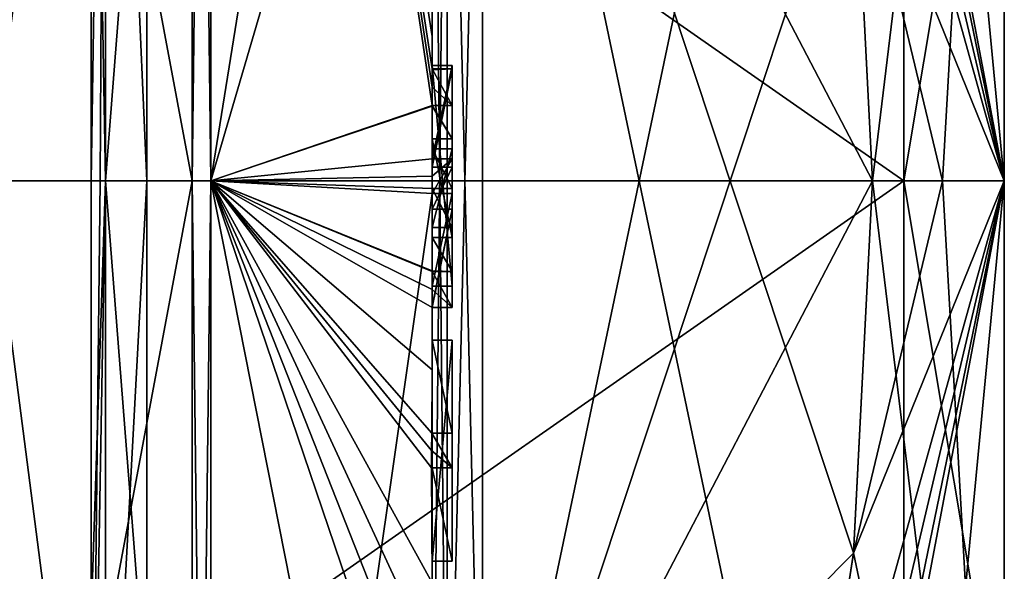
# Model space of a CAD drawing. Extents: x -23 to 700, y -1999 to -1.
# Tile 222 of 224: x 690.29 to 700.1, y -31.89 to -26.39. Entities that reach past the tile are written whole.
import ezdxf

# ---------------------------------------------------------------- set-up
doc = ezdxf.new("R2010")
doc.units = 0
doc.header["$LTSCALE"] = 5.485125
for name, color, linetype in [('1585', 7, 'CONTINUOUS'), ('1586', 7, 'CONTINUOUS'), ('1589', 7, 'CONTINUOUS'), ('1592', 7, 'CONTINUOUS'), ('1597', 7, 'CONTINUOUS'), ('1598', 7, 'CONTINUOUS'), ('1599', 7, 'CONTINUOUS'), ('1600', 7, 'CONTINUOUS'), ('1601', 7, 'CONTINUOUS'), ('1602', 7, 'CONTINUOUS'), ('1605', 7, 'CONTINUOUS'), ('1606', 7, 'CONTINUOUS'), ('1607', 7, 'CONTINUOUS'), ('1608', 7, 'CONTINUOUS'), ('1609', 7, 'CONTINUOUS'), ('1610', 7, 'CONTINUOUS'), ('1611', 7, 'CONTINUOUS'), ('1612', 7, 'CONTINUOUS'), ('1643', 7, 'CONTINUOUS'), ('1645', 7, 'CONTINUOUS'), ('1646', 7, 'CONTINUOUS'), ('1647', 7, 'CONTINUOUS'), ('1648', 7, 'CONTINUOUS'), ('1653', 7, 'CONTINUOUS'), ('1654', 7, 'CONTINUOUS'), ('1655', 7, 'CONTINUOUS'), ('1656', 7, 'CONTINUOUS'), ('1657', 7, 'CONTINUOUS'), ('1658', 7, 'CONTINUOUS'), ('1659', 7, 'CONTINUOUS'), ('1660', 7, 'CONTINUOUS'), ('1661', 7, 'CONTINUOUS'), ('1670', 7, 'CONTINUOUS'), ('1673', 7, 'CONTINUOUS'), ('1676', 7, 'CONTINUOUS'), ('1677', 7, 'CONTINUOUS'), ('1696', 7, 'CONTINUOUS'), ('1697', 7, 'CONTINUOUS'), ('1698', 7, 'CONTINUOUS'), ('1699', 7, 'CONTINUOUS'), ('1700', 7, 'CONTINUOUS'), ('1701', 7, 'CONTINUOUS'), ('1702', 7, 'CONTINUOUS'), ('1703', 7, 'CONTINUOUS'), ('1704', 7, 'CONTINUOUS'), ('1705', 7, 'CONTINUOUS'), ('1706', 7, 'CONTINUOUS'), ('1707', 7, 'CONTINUOUS'), ('1708', 7, 'CONTINUOUS'), ('1709', 7, 'CONTINUOUS'), ('1710', 7, 'CONTINUOUS'), ('1774', 7, 'CONTINUOUS')]:
    doc.layers.add(name, color=color, linetype=linetype)

msp = doc.modelspace()

# ---------------------------------------------------------------- linework, layer by layer
at = {"layer": '1585', "linetype": 'CONTINUOUS'}
for points in [[(700.1, -28.0007, 8.4499), (700.1, -22.016, 5.9659), (700.1, -17.1745, 6.2494), (700.1, -28.0007, 8.4499)], [(700.1, -28, 12.5), (700.1, -28.0007, 8.4499), (700.1, -17.1745, 6.2494), (700.1, -28, 12.5)], [(700.1, -22.015, -5.9649), (700.1, -27.9993, -8.4499), (700.1, -17.1745, -6.2494), (700.1, -22.015, -5.9649)], [(700.1, -17.1745, -6.2494), (700.1, -27.9993, -8.4499), (700.1, -28, -12.5), (700.1, -17.1745, -6.2494)], [(700.1, -27.9993, -8.4499), (700.1, -33.984, -5.9659), (700.1, -38.8255, -6.2494), (700.1, -27.9993, -8.4499)], [(700.1, -28, -12.5), (700.1, -27.9993, -8.4499), (700.1, -38.8255, -6.2494), (700.1, -28, -12.5)], [(700.1, -28.0007, 8.4499), (700.1, -28, 12.5), (700.1, -38.8255, 6.2494), (700.1, -28.0007, 8.4499)], [(700.1, -33.985, 5.9649), (700.1, -28.0007, 8.4499), (700.1, -38.8255, 6.2494), (700.1, -33.985, 5.9649)]]:
    msp.add_3dface(points, dxfattribs=at)
at = {"layer": '1586', "linetype": 'CONTINUOUS'}
for points in [[(694.9, -20.5597, 15.95), (694.9, -35.4403, 15.95), (698.0232, -20.5597, 15.95), (694.9, -20.5597, 15.95)], [(698.0232, -20.5597, 15.95), (694.9, -35.4403, 15.95), (698.5978, -24.2917, 15.95), (698.0232, -20.5597, 15.95)], [(698.5978, -24.2917, 15.95), (694.9, -35.4403, 15.95), (698.7857, -28, 15.95), (698.5978, -24.2917, 15.95)], [(698.7857, -28, 15.95), (694.9, -35.4403, 15.95), (698.5976, -31.7097, 15.95), (698.7857, -28, 15.95)], [(698.5976, -31.7097, 15.95), (694.9, -35.4403, 15.95), (698.0232, -35.4403, 15.95), (698.5976, -31.7097, 15.95)]]:
    msp.add_3dface(points, dxfattribs=at)
at = {"layer": '1589', "linetype": 'CONTINUOUS'}
for points in [[(694.9, -35.4403, -15.95), (694.9, -20.5597, -15.95), (698.0232, -35.4403, -15.95), (694.9, -35.4403, -15.95)], [(698.0232, -35.4403, -15.95), (694.9, -20.5597, -15.95), (698.5978, -31.7083, -15.95), (698.0232, -35.4403, -15.95)], [(698.5978, -31.7083, -15.95), (694.9, -20.5597, -15.95), (698.7857, -28, -15.95), (698.5978, -31.7083, -15.95)], [(698.7857, -28, -15.95), (694.9, -20.5597, -15.95), (698.5976, -24.2903, -15.95), (698.7857, -28, -15.95)]]:
    msp.add_3dface(points, dxfattribs=at)
at = {"layer": '1592', "linetype": 'CONTINUOUS'}
for points in [[(694.4, -35.5503, -16.45), (694.4, -21.7364, -16.5), (694.4, -20.4497, -16.45), (694.4, -35.5503, -16.45)], [(694.4, -26.85, 16.5), (694.4, -29.0506, 16.5), (694.4, -20.4497, 16.45), (694.4, -26.85, 16.5)], [(694.4, -20.4497, 16.45), (694.4, -29.0506, 16.5), (694.4, -35.5503, 16.45), (694.4, -20.4497, 16.45)], [(694.4, -26.85, 16.7828), (694.4, -26.85, 16.5), (694.4, -20.4497, 16.45), (694.4, -26.85, 16.7828)], [(694.4, -20.4802, 17.9917), (694.4, -26.85, 16.7828), (694.4, -20.4497, 16.45), (694.4, -20.4802, 17.9917)], [(694.4, -27.7791, 19.4994), (694.4, -26.85, 16.7828), (694.4, -20.4802, 17.9917), (694.4, -27.7791, 19.4994)], [(694.4, -22.1297, -16.5), (694.4, -21.7364, -16.5), (694.4, -35.5503, -16.45), (694.4, -22.1297, -16.5)], [(694.4, -23.5648, -16.5), (694.4, -22.1297, -16.5), (694.4, -35.5503, -16.45), (694.4, -23.5648, -16.5)], [(694.4, -23.9582, -16.5), (694.4, -23.5648, -16.5), (694.4, -35.5503, -16.45), (694.4, -23.9582, -16.5)], [(694.4, -25.8781, -16.5), (694.4, -23.9582, -16.5), (694.4, -35.5503, -16.45), (694.4, -25.8781, -16.5)], [(694.4, -26.2268, -16.5), (694.4, -25.8781, -16.5), (694.4, -35.5503, -16.45), (694.4, -26.2268, -16.5)], [(694.4, -26.2268, -19.4192), (694.4, -26.2268, -16.5), (694.4, -27.8639, -16.5), (694.4, -26.2268, -19.4192)], [(694.4, -27.8639, -16.5), (694.4, -26.2268, -16.5), (694.4, -35.5503, -16.45), (694.4, -27.8639, -16.5)], [(694.4, -26.5602, -19.4468), (694.4, -26.2268, -19.4192), (694.4, -27.8639, -16.5), (694.4, -26.5602, -19.4468)], [(694.4, -26.894, -19.4686), (694.4, -26.5602, -19.4468), (694.4, -27.8639, -16.5), (694.4, -26.894, -19.4686)], [(694.4, -27.7791, 16.7828), (694.4, -26.85, 16.7828), (694.4, -27.7791, 19.4994), (694.4, -27.7791, 16.7828)], [(694.4, -27.254, -19.4857), (694.4, -27.5811, -18.4497), (694.4, -28.0747, -19.4999), (694.4, -27.254, -19.4857)], [(694.4, -27.5811, -18.4497), (694.4, -28.5656, -18.4497), (694.4, -28.0747, -19.4999), (694.4, -27.5811, -18.4497)], [(694.4, -28.4656, -18.1456), (694.4, -27.6811, -18.1456), (694.4, -28.0744, -16.904), (694.4, -28.4656, -18.1456)], [(694.4, -28.2828, -16.5), (694.4, -27.8639, -16.5), (694.4, -35.5503, -16.45), (694.4, -28.2828, -16.5)], [(694.4, -28.5656, -18.4497), (694.4, -28.8949, -19.4795), (694.4, -28.0747, -19.4999), (694.4, -28.5656, -18.4497)], [(694.4, -28.1257, 19.4998), (694.4, -35.6608, 17.9321), (694.4, -28.1257, 16.7828), (694.4, -28.1257, 19.4998)], [(694.4, -28.1257, 16.7828), (694.4, -35.6608, 17.9321), (694.4, -29.0506, 16.7828), (694.4, -28.1257, 16.7828)], [(694.4, -29.2498, -19.4599), (694.4, -28.2828, -16.5), (694.4, -29.5882, -16.5), (694.4, -29.2498, -19.4599)], [(694.4, -29.5882, -16.5), (694.4, -28.2828, -16.5), (694.4, -35.5503, -16.45), (694.4, -29.5882, -16.5)], [(694.4, -29.0506, 16.7828), (694.4, -35.6608, 17.9321), (694.4, -29.0506, 16.5), (694.4, -29.0506, 16.7828)], [(694.4, -29.0506, 16.5), (694.4, -35.6608, 17.9321), (694.4, -35.5503, 16.45), (694.4, -29.0506, 16.5)], [(694.4, -29.8827, -19.4089), (694.4, -29.2498, -19.4599), (694.4, -29.5882, -16.7828), (694.4, -29.8827, -19.4089)], [(694.4, -29.5882, -16.7828), (694.4, -29.2498, -19.4599), (694.4, -29.5882, -16.5), (694.4, -29.5882, -16.7828)], [(694.4, -30.5131, -16.7828), (694.4, -29.8827, -19.4089), (694.4, -29.5882, -16.7828), (694.4, -30.5131, -16.7828)], [(694.4, -31.7888, -16.5), (694.4, -29.5882, -16.5), (694.4, -35.5503, -16.45), (694.4, -31.7888, -16.5)], [(694.4, -30.5131, -19.3374), (694.4, -29.8827, -19.4089), (694.4, -30.5131, -16.7828), (694.4, -30.5131, -19.3374)], [(694.4, -30.8597, -16.7828), (694.4, -31.7888, -16.7828), (694.4, -30.8597, -19.2892), (694.4, -30.8597, -16.7828)], [(694.4, -30.8597, -19.2892), (694.4, -31.7888, -16.7828), (694.4, -32.0042, -19.0844), (694.4, -30.8597, -19.2892)], [(694.4, -31.7888, -16.7828), (694.4, -31.7888, -16.5), (694.4, -32.6371, -16.5), (694.4, -31.7888, -16.7828)], [(694.4, -32.6371, -16.5), (694.4, -31.7888, -16.5), (694.4, -35.5503, -16.45), (694.4, -32.6371, -16.5)], [(694.4, -32.0042, -19.0844), (694.4, -31.7888, -16.7828), (694.4, -32.6371, -16.5), (694.4, -32.0042, -19.0844)]]:
    msp.add_3dface(points, dxfattribs=at)
at = {"layer": '1597', "linetype": 'CONTINUOUS'}
for points in [[(692.1949, -28, 21.9825), (694.4, -14.2777, 13.8546), (692.1949, -12.456, 15.544), (692.1949, -28, 21.9825)], [(694.4, -20.4802, 17.9917), (694.4, -14.2777, 13.8546), (692.1949, -28, 21.9825), (694.4, -20.4802, 17.9917)], [(694.4, -27.7791, 19.4994), (694.4, -20.4802, 17.9917), (692.1949, -28, 21.9825), (694.4, -27.7791, 19.4994)], [(694.4, -27.9524, 19.5), (694.4, -27.7791, 19.4994), (692.1949, -28, 21.9825), (694.4, -27.9524, 19.5)], [(694.4, -28.1257, 19.4998), (694.4, -27.9524, 19.5), (692.1949, -28, 21.9825), (694.4, -28.1257, 19.4998)], [(692.1949, -43.544, 15.544), (694.4, -28.1257, 19.4998), (692.1949, -28, 21.9825), (692.1949, -43.544, 15.544)], [(694.4, -35.6608, 17.9321), (694.4, -28.1257, 19.4998), (692.1949, -43.544, 15.544), (694.4, -35.6608, 17.9321)]]:
    msp.add_3dface(points, dxfattribs=at)
at = {"layer": '1598', "linetype": 'CONTINUOUS'}
for points in [[(692.1949, -12.456, -15.544), (694.4, -26.5602, -19.4468), (694.3998, -26.8838, -19.5), (692.1949, -12.456, -15.544)], [(694.4, -26.5602, -19.4468), (692.1949, -12.456, -15.544), (694.3987, -26.2268, -19.5), (694.4, -26.5602, -19.4468)], [(692.1949, -28, -21.9825), (692.1949, -12.456, -15.544), (694.4, -27.2495, -19.5), (692.1949, -28, -21.9825)], [(694.4, -27.2495, -19.5), (692.1949, -12.456, -15.544), (694.3999, -27.0666, -19.5), (694.4, -27.2495, -19.5)], [(694.3999, -27.0666, -19.5), (692.1949, -12.456, -15.544), (694.3998, -26.8838, -19.5), (694.3999, -27.0666, -19.5)], [(694.3997, -26.2268, -19.4596), (694.4, -26.5602, -19.4468), (694.3987, -26.2268, -19.5), (694.3997, -26.2268, -19.4596)], [(694.4, -26.2268, -19.4192), (694.4, -26.5602, -19.4468), (694.3997, -26.2268, -19.4596), (694.4, -26.2268, -19.4192)], [(694.3998, -26.8838, -19.5), (694.4, -26.5602, -19.4468), (694.3999, -26.8889, -19.4843), (694.3998, -26.8838, -19.5)], [(694.4, -26.5602, -19.4468), (694.4, -26.894, -19.4686), (694.3999, -26.8889, -19.4843), (694.4, -26.5602, -19.4468)], [(694.4, -27.254, -19.4857), (692.1949, -28, -21.9825), (694.4, -27.2495, -19.5), (694.4, -27.254, -19.4857)], [(694.4, -27.254, -19.4857), (694.4, -28.0747, -19.4999), (692.1949, -28, -21.9825), (694.4, -27.254, -19.4857)], [(694.4, -28.0747, -19.4999), (694.4, -28.8949, -19.4795), (692.1949, -28, -21.9825), (694.4, -28.0747, -19.4999)], [(692.1949, -28, -21.9825), (694.4, -28.8949, -19.4795), (694.4, -28.8982, -19.4897), (692.1949, -28, -21.9825)], [(692.1949, -28, -21.9825), (694.4, -29.8827, -19.4089), (694.3948, -30.5131, -19.5), (692.1949, -28, -21.9825)], [(694.4, -29.8827, -19.4089), (692.1949, -28, -21.9825), (694.3997, -29.2629, -19.5), (694.4, -29.8827, -19.4089)], [(692.1949, -28, -21.9825), (694.4, -32.0042, -19.0844), (694.3401, -32.6371, -19.5), (692.1949, -28, -21.9825)], [(694.4, -32.0042, -19.0844), (692.1949, -28, -21.9825), (694.3913, -30.8597, -19.5), (694.4, -32.0042, -19.0844)], [(692.1949, -28, -21.9825), (694.4, -39.1573, -15.9926), (692.1949, -43.544, -15.544), (692.1949, -28, -21.9825)], [(694.4, -39.1573, -15.9926), (692.1949, -28, -21.9825), (694.2315, -34, -19.5), (694.4, -39.1573, -15.9926)], [(694.2315, -34, -19.5), (692.1949, -28, -21.9825), (694.2952, -33.3336, -19.5), (694.2315, -34, -19.5)], [(694.2952, -33.3336, -19.5), (692.1949, -28, -21.9825), (694.3401, -32.6371, -19.5), (694.2952, -33.3336, -19.5)], [(694.3913, -30.8597, -19.5), (692.1949, -28, -21.9825), (694.3932, -30.6867, -19.5), (694.3913, -30.8597, -19.5)], [(694.3932, -30.6867, -19.5), (692.1949, -28, -21.9825), (694.3948, -30.5131, -19.5), (694.3932, -30.6867, -19.5)], [(694.3997, -29.2629, -19.5), (692.1949, -28, -21.9825), (694.3998, -29.0822, -19.5), (694.3997, -29.2629, -19.5)], [(694.3998, -29.0822, -19.5), (692.1949, -28, -21.9825), (694.3999, -28.9015, -19.5), (694.3998, -29.0822, -19.5)], [(694.3999, -28.9015, -19.5), (692.1949, -28, -21.9825), (694.4, -28.8982, -19.4897), (694.3999, -28.9015, -19.5)], [(694.3999, -29.2564, -19.48), (694.4, -29.8827, -19.4089), (694.3997, -29.2629, -19.5), (694.3999, -29.2564, -19.48)], [(694.4, -29.2498, -19.4599), (694.4, -29.8827, -19.4089), (694.3999, -29.2564, -19.48), (694.4, -29.2498, -19.4599)], [(694.3948, -30.5131, -19.5), (694.4, -29.8827, -19.4089), (694.3987, -30.5131, -19.4187), (694.3948, -30.5131, -19.5)], [(694.4, -29.8827, -19.4089), (694.4, -30.5131, -19.3374), (694.3987, -30.5131, -19.4187), (694.4, -29.8827, -19.4089)], [(694.4, -30.8597, -19.2892), (694.4, -32.0042, -19.0844), (694.3913, -30.8597, -19.5), (694.4, -30.8597, -19.2892)], [(694.3978, -30.8597, -19.3947), (694.4, -30.8597, -19.2892), (694.3913, -30.8597, -19.5), (694.3978, -30.8597, -19.3947)]]:
    msp.add_3dface(points, dxfattribs=at)
at = {"layer": '1599', "linetype": 'CONTINUOUS'}
for points in [[(692.0094, -28, -21.9698), (690, -17.2786, -18.5712), (692.0094, -12.465, -15.535), (692.0094, -28, -21.9698)], [(690, -28, -21.4438), (690, -17.2786, -18.5712), (692.0094, -28, -21.9698), (690, -28, -21.4438)], [(690, -38.7214, -18.5712), (690, -28, -21.4438), (692.0094, -43.535, -15.535), (690, -38.7214, -18.5712)], [(692.0094, -43.535, -15.535), (690, -28, -21.4438), (692.0094, -28, -21.9698), (692.0094, -43.535, -15.535)]]:
    msp.add_3dface(points, dxfattribs=at)
at = {"layer": '1600', "linetype": 'CONTINUOUS'}
for points in [[(690, -17.2786, 18.5712), (690, -28, 21.4438), (692.0094, -12.465, 15.535), (690, -17.2786, 18.5712)], [(692.0094, -12.465, 15.535), (690, -28, 21.4438), (692.0094, -28, 21.9698), (692.0094, -12.465, 15.535)], [(690, -28, 21.4438), (690, -38.7214, 18.5712), (692.0094, -28, 21.9698), (690, -28, 21.4438)], [(692.0094, -28, 21.9698), (690, -38.7214, 18.5712), (692.0094, -43.535, 15.535), (692.0094, -28, 21.9698)]]:
    msp.add_3dface(points, dxfattribs=at)
at = {"layer": '1601', "linetype": 'CONTINUOUS'}
for points in [[(691.5562, -22.7321, 5.2679), (691.5562, -28, 7.45), (691.1443, -18.6429, 5.4023), (691.5562, -22.7321, 5.2679)], [(691.5562, -28, 7.45), (691.1443, -28, 10.8047), (691.1443, -18.6429, 5.4023), (691.5562, -28, 7.45)], [(691.1443, -28, -10.8047), (691.5562, -22.7321, -5.2679), (691.1443, -18.6429, -5.4023), (691.1443, -28, -10.8047)], [(691.5562, -28, -7.45), (691.5562, -22.7321, -5.2679), (691.1443, -28, -10.8047), (691.5562, -28, -7.45)]]:
    msp.add_3dface(points, dxfattribs=at)
at = {"layer": '1602', "linetype": 'CONTINUOUS'}
for points in [[(691.5562, -28, 7.45), (691.5562, -33.2679, 5.2679), (691.1443, -28, 10.8047), (691.5562, -28, 7.45)], [(691.1443, -28, 10.8047), (691.5562, -33.2679, 5.2679), (691.1443, -35.64, 7.6401), (691.1443, -28, 10.8047)], [(691.5562, -33.2679, -5.2679), (691.5562, -28, -7.45), (691.1443, -35.64, -7.6401), (691.5562, -33.2679, -5.2679)], [(691.5562, -28, -7.45), (691.1443, -28, -10.8047), (691.1443, -35.64, -7.6401), (691.5562, -28, -7.45)]]:
    msp.add_3dface(points, dxfattribs=at)
at = {"layer": '1605', "linetype": 'CONTINUOUS'}
for points in [[(692.1949, -28, 21.9825), (692.1949, -12.456, 15.544), (692.0094, -28, 21.9698), (692.1949, -28, 21.9825)], [(692.1949, -12.456, 15.544), (692.0094, -12.465, 15.535), (692.0094, -28, 21.9698), (692.1949, -12.456, 15.544)], [(692.1949, -43.544, 15.544), (692.1949, -28, 21.9825), (692.0094, -43.535, 15.535), (692.1949, -43.544, 15.544)], [(692.1949, -28, 21.9825), (692.0094, -28, 21.9698), (692.0094, -43.535, 15.535), (692.1949, -28, 21.9825)]]:
    msp.add_3dface(points, dxfattribs=at)
at = {"layer": '1606', "linetype": 'CONTINUOUS'}
for points in [[(692.1949, -12.456, -15.544), (692.1949, -28, -21.9825), (692.0094, -12.465, -15.535), (692.1949, -12.456, -15.544)], [(692.1949, -28, -21.9825), (692.0094, -28, -21.9698), (692.0094, -12.465, -15.535), (692.1949, -28, -21.9825)], [(692.1949, -28, -21.9825), (692.1949, -43.544, -15.544), (692.0094, -28, -21.9698), (692.1949, -28, -21.9825)], [(692.1949, -43.544, -15.544), (692.0094, -43.535, -15.535), (692.0094, -28, -21.9698), (692.1949, -43.544, -15.544)]]:
    msp.add_3dface(points, dxfattribs=at)
at = {"layer": '1607', "linetype": 'CONTINUOUS'}
for points in [[(700.1, -28, 12.5), (698.5976, -31.7097, 15.95), (698.0232, -35.4403, 15.95), (700.1, -28, 12.5)], [(700.1, -28, 12.5), (698.0232, -35.4403, 15.95), (698.0232, -36.8, 15.242), (700.1, -28, 12.5)], [(700.1, -28, 12.5), (698.0232, -38.093, 14.4185), (698.7857, -41.8131, 7.975), (700.1, -28, 12.5)], [(698.0232, -38.093, 14.4185), (700.1, -28, 12.5), (698.0232, -36.8, 15.242), (698.0232, -38.093, 14.4185)], [(698.5976, -31.7097, 15.95), (700.1, -28, 12.5), (699.4827, -28, 14.2402), (698.5976, -31.7097, 15.95)], [(698.7857, -28, 15.95), (698.5976, -31.7097, 15.95), (699.4827, -28, 14.2402), (698.7857, -28, 15.95)], [(700.1, -38.8255, -6.2494), (698.5978, -31.7083, -15.95), (698.7857, -28, -15.95), (700.1, -38.8255, -6.2494)], [(700.1, -38.8255, 6.2494), (700.1, -28, 12.5), (698.7857, -41.8131, 7.975), (700.1, -38.8255, 6.2494)], [(700.1, -38.8255, -6.2494), (698.7857, -28, -15.95), (699.4827, -28, -14.2402), (700.1, -38.8255, -6.2494)], [(700.1, -28, -12.5), (700.1, -38.8255, -6.2494), (699.4827, -28, -14.2402), (700.1, -28, -12.5)], [(700.1, -38.8255, -6.2494), (698.0232, -35.4403, -15.95), (698.5978, -31.7083, -15.95), (700.1, -38.8255, -6.2494)]]:
    msp.add_3dface(points, dxfattribs=at)
at = {"layer": '1608', "linetype": 'CONTINUOUS'}
for points in [[(700.1, -28, -12.5), (698.0232, -17.907, -14.4185), (698.7857, -14.1869, -7.975), (700.1, -28, -12.5)], [(700.1, -17.1745, -6.2494), (700.1, -28, -12.5), (698.7857, -14.1869, -7.975), (700.1, -17.1745, -6.2494)], [(700.1, -17.1745, 6.2494), (698.5978, -24.2917, 15.95), (698.7857, -28, 15.95), (700.1, -17.1745, 6.2494)], [(700.1, -17.1745, 6.2494), (698.7857, -28, 15.95), (699.4827, -28, 14.2402), (700.1, -17.1745, 6.2494)], [(700.1, -28, 12.5), (700.1, -17.1745, 6.2494), (699.4827, -28, 14.2402), (700.1, -28, 12.5)], [(698.0232, -17.907, -14.4185), (700.1, -28, -12.5), (698.0232, -19.2, -15.242), (698.0232, -17.907, -14.4185)], [(700.1, -28, -12.5), (698.0232, -20.5597, -15.95), (698.0232, -19.2, -15.242), (700.1, -28, -12.5)], [(700.1, -28, -12.5), (698.5976, -24.2903, -15.95), (698.0232, -20.5597, -15.95), (700.1, -28, -12.5)], [(698.5976, -24.2903, -15.95), (700.1, -28, -12.5), (699.4827, -28, -14.2402), (698.5976, -24.2903, -15.95)], [(698.7857, -28, -15.95), (698.5976, -24.2903, -15.95), (699.4827, -28, -14.2402), (698.7857, -28, -15.95)]]:
    msp.add_3dface(points, dxfattribs=at)
at = {"layer": '1609', "linetype": 'CONTINUOUS'}
for points in [[(699.1, -22.7244, 5.2603), (699.1, -28.0008, 7.45), (691.5562, -22.7321, 5.2679), (699.1, -22.7244, 5.2603)], [(699.1, -28.0008, 7.45), (691.5562, -28, 7.45), (691.5562, -22.7321, 5.2679), (699.1, -28.0008, 7.45)], [(691.5562, -33.2679, 5.2679), (691.5562, -28, 7.45), (699.1, -28.0008, 7.45), (691.5562, -33.2679, 5.2679)], [(699.1, -33.2768, 5.2591), (691.5562, -33.2679, 5.2679), (699.1, -28.0008, 7.45), (699.1, -33.2768, 5.2591)]]:
    msp.add_3dface(points, dxfattribs=at)
at = {"layer": '1610', "linetype": 'CONTINUOUS'}
for points in [[(699.1, -27.9992, -7.45), (699.1, -22.7232, -5.2591), (691.5562, -22.7321, -5.2679), (699.1, -27.9992, -7.45)], [(691.5562, -28, -7.45), (699.1, -27.9992, -7.45), (691.5562, -22.7321, -5.2679), (691.5562, -28, -7.45)], [(699.1, -33.2756, -5.2603), (699.1, -27.9992, -7.45), (691.5562, -33.2679, -5.2679), (699.1, -33.2756, -5.2603)], [(691.5562, -33.2679, -5.2679), (699.1, -27.9992, -7.45), (691.5562, -28, -7.45), (691.5562, -33.2679, -5.2679)]]:
    msp.add_3dface(points, dxfattribs=at)
at = {"layer": '1611', "linetype": 'CONTINUOUS'}
for points in [[(700.1, -22.016, 5.9659), (700.1, -28.0007, 8.4499), (699.1, -22.7244, 5.2603), (700.1, -22.016, 5.9659)], [(700.1, -28.0007, 8.4499), (699.1, -28.0008, 7.45), (699.1, -22.7244, 5.2603), (700.1, -28.0007, 8.4499)], [(700.1, -28.0007, 8.4499), (700.1, -33.985, 5.9649), (699.1, -28.0008, 7.45), (700.1, -28.0007, 8.4499)], [(700.1, -33.985, 5.9649), (699.1, -33.2768, 5.2591), (699.1, -28.0008, 7.45), (700.1, -33.985, 5.9649)]]:
    msp.add_3dface(points, dxfattribs=at)
at = {"layer": '1612', "linetype": 'CONTINUOUS'}
for points in [[(700.1, -27.9993, -8.4499), (700.1, -22.015, -5.9649), (699.1, -27.9992, -7.45), (700.1, -27.9993, -8.4499)], [(700.1, -22.015, -5.9649), (699.1, -22.7232, -5.2591), (699.1, -27.9992, -7.45), (700.1, -22.015, -5.9649)], [(700.1, -27.9993, -8.4499), (699.1, -27.9992, -7.45), (699.1, -33.2756, -5.2603), (700.1, -27.9993, -8.4499)], [(700.1, -33.984, -5.9659), (700.1, -27.9993, -8.4499), (699.1, -33.2756, -5.2603), (700.1, -33.984, -5.9659)]]:
    msp.add_3dface(points, dxfattribs=at)
at = {"layer": '1643', "linetype": 'CONTINUOUS'}
for points in [[(694.6, -26.8838, -19.5), (694.6, -27.8639, -16.5), (694.6, -27.2495, -19.5), (694.6, -26.8838, -19.5)], [(694.6, -27.2495, -19.5), (694.6, -27.8639, -16.5), (694.6, -27.5811, -18.4497), (694.6, -27.2495, -19.5)], [(694.6, -27.5811, -18.4497), (694.6, -27.8639, -16.5), (694.6, -27.6811, -18.1456), (694.6, -27.5811, -18.4497)], [(694.6, -28.5656, -18.4497), (694.6, -27.5811, -18.4497), (694.6, -28.4656, -18.1456), (694.6, -28.5656, -18.4497)], [(694.6, -28.4656, -18.1456), (694.6, -27.5811, -18.4497), (694.6, -27.6811, -18.1456), (694.6, -28.4656, -18.1456)], [(694.6, -27.6811, -18.1456), (694.6, -27.8639, -16.5), (694.6, -28.0744, -16.904), (694.6, -27.6811, -18.1456)], [(694.6, -27.8639, -16.5), (694.6, -28.2828, -16.5), (694.6, -28.0744, -16.904), (694.6, -27.8639, -16.5)], [(694.6, -28.2828, -16.5), (694.6, -28.4656, -18.1456), (694.6, -28.0744, -16.904), (694.6, -28.2828, -16.5)], [(694.6, -28.2828, -16.5), (694.6, -29.2629, -19.5), (694.6, -28.4656, -18.1456), (694.6, -28.2828, -16.5)], [(694.6, -29.2629, -19.5), (694.6, -28.5656, -18.4497), (694.6, -28.4656, -18.1456), (694.6, -29.2629, -19.5)], [(694.6, -28.9015, -19.5), (694.6, -28.5656, -18.4497), (694.6, -29.2629, -19.5), (694.6, -28.9015, -19.5)], [(694.6, -29.5882, -16.7828), (694.6, -29.5882, -16.5), (694.6, -31.7888, -16.5), (694.6, -29.5882, -16.7828)], [(694.6, -30.5131, -16.7828), (694.6, -29.5882, -16.7828), (694.6, -31.7888, -16.5), (694.6, -30.5131, -16.7828)], [(694.6, -30.5131, -19.5), (694.6, -30.5131, -16.7828), (694.6, -30.8597, -16.7828), (694.6, -30.5131, -19.5)], [(694.6, -30.8597, -16.7828), (694.6, -30.5131, -16.7828), (694.6, -31.7888, -16.5), (694.6, -30.8597, -16.7828)], [(694.6, -30.8597, -19.5), (694.6, -30.5131, -19.5), (694.6, -30.8597, -16.7828), (694.6, -30.8597, -19.5)], [(694.6, -31.7888, -16.7828), (694.6, -30.8597, -16.7828), (694.6, -31.7888, -16.5), (694.6, -31.7888, -16.7828)]]:
    msp.add_3dface(points, dxfattribs=at)
at = {"layer": '1645', "linetype": 'CONTINUOUS'}
for points in [[(694.4, -29.5882, -16.7828), (694.4, -29.5882, -16.5), (694.6, -29.5882, -16.7828), (694.4, -29.5882, -16.7828)], [(694.4, -29.5882, -16.5), (694.6, -29.5882, -16.5), (694.6, -29.5882, -16.7828), (694.4, -29.5882, -16.5)]]:
    msp.add_3dface(points, dxfattribs=at)
at = {"layer": '1646', "linetype": 'CONTINUOUS'}
for points in [[(694.4, -27.8639, -16.5), (694.4, -28.2828, -16.5), (694.6, -27.8639, -16.5), (694.4, -27.8639, -16.5)], [(694.6, -27.8639, -16.5), (694.4, -28.2828, -16.5), (694.6, -28.2828, -16.5), (694.6, -27.8639, -16.5)]]:
    msp.add_3dface(points, dxfattribs=at)
at = {"layer": '1647', "linetype": 'CONTINUOUS'}
for points in [[(694.3998, -26.8838, -19.5), (694.3999, -26.8889, -19.4843), (694.6, -26.8838, -19.5), (694.3998, -26.8838, -19.5)], [(694.3999, -26.8889, -19.4843), (694.4, -26.894, -19.4686), (694.6, -26.8838, -19.5), (694.3999, -26.8889, -19.4843)], [(694.4, -26.894, -19.4686), (694.4, -27.8639, -16.5), (694.6, -26.8838, -19.5), (694.4, -26.894, -19.4686)], [(694.4, -27.8639, -16.5), (694.6, -27.8639, -16.5), (694.6, -26.8838, -19.5), (694.4, -27.8639, -16.5)]]:
    msp.add_3dface(points, dxfattribs=at)
at = {"layer": '1648', "linetype": 'CONTINUOUS'}
for points in [[(694.4, -27.6811, -18.1456), (694.4, -28.4656, -18.1456), (694.6, -27.6811, -18.1456), (694.4, -27.6811, -18.1456)], [(694.4, -28.4656, -18.1456), (694.6, -28.4656, -18.1456), (694.6, -27.6811, -18.1456), (694.4, -28.4656, -18.1456)]]:
    msp.add_3dface(points, dxfattribs=at)
at = {"layer": '1653', "linetype": 'CONTINUOUS'}
for points in [[(694.6, -27.7791, 16.7828), (694.6, -29.0506, 16.5), (694.6, -26.85, 16.7828), (694.6, -27.7791, 16.7828)], [(694.6, -26.85, 16.7828), (694.6, -29.0506, 16.5), (694.6, -26.85, 16.5), (694.6, -26.85, 16.7828)], [(694.6, -28.1257, 16.7828), (694.6, -29.0506, 16.5), (694.6, -27.7791, 16.7828), (694.6, -28.1257, 16.7828)], [(694.6, -28.1257, 19.5), (694.6, -28.1257, 16.7828), (694.6, -27.7791, 19.5), (694.6, -28.1257, 19.5)], [(694.6, -27.7791, 19.5), (694.6, -28.1257, 16.7828), (694.6, -27.7791, 16.7828), (694.6, -27.7791, 19.5)], [(694.6, -29.0506, 16.7828), (694.6, -29.0506, 16.5), (694.6, -28.1257, 16.7828), (694.6, -29.0506, 16.7828)]]:
    msp.add_3dface(points, dxfattribs=at)
at = {"layer": '1654', "linetype": 'CONTINUOUS'}
for points in [[(694.4, -28.1257, 16.7828), (694.4, -29.0506, 16.7828), (694.6, -28.1257, 16.7828), (694.4, -28.1257, 16.7828)], [(694.4, -29.0506, 16.7828), (694.6, -29.0506, 16.7828), (694.6, -28.1257, 16.7828), (694.4, -29.0506, 16.7828)]]:
    msp.add_3dface(points, dxfattribs=at)
at = {"layer": '1655', "linetype": 'CONTINUOUS'}
for points in [[(694.4, -28.1257, 19.4998), (694.4, -28.1257, 16.7828), (694.6, -28.1257, 19.5), (694.4, -28.1257, 19.4998)], [(694.4, -28.1257, 16.7828), (694.6, -28.1257, 16.7828), (694.6, -28.1257, 19.5), (694.4, -28.1257, 16.7828)]]:
    msp.add_3dface(points, dxfattribs=at)
at = {"layer": '1656', "linetype": 'CONTINUOUS'}
for points in [[(694.4, -27.9524, 19.5), (694.4, -28.1257, 19.4998), (694.6, -27.7791, 19.5), (694.4, -27.9524, 19.5)], [(694.4, -28.1257, 19.4998), (694.6, -28.1257, 19.5), (694.6, -27.7791, 19.5), (694.4, -28.1257, 19.4998)], [(694.4, -27.7791, 19.4994), (694.4, -27.9524, 19.5), (694.6, -27.7791, 19.5), (694.4, -27.7791, 19.4994)]]:
    msp.add_3dface(points, dxfattribs=at)
at = {"layer": '1657', "linetype": 'CONTINUOUS'}
for points in [[(694.4, -27.7791, 16.7828), (694.4, -27.7791, 19.4994), (694.6, -27.7791, 16.7828), (694.4, -27.7791, 16.7828)], [(694.4, -27.7791, 19.4994), (694.6, -27.7791, 19.5), (694.6, -27.7791, 16.7828), (694.4, -27.7791, 19.4994)]]:
    msp.add_3dface(points, dxfattribs=at)
at = {"layer": '1658', "linetype": 'CONTINUOUS'}
for points in [[(694.4, -26.85, 16.7828), (694.4, -27.7791, 16.7828), (694.6, -26.85, 16.7828), (694.4, -26.85, 16.7828)], [(694.4, -27.7791, 16.7828), (694.6, -27.7791, 16.7828), (694.6, -26.85, 16.7828), (694.4, -27.7791, 16.7828)]]:
    msp.add_3dface(points, dxfattribs=at)
at = {"layer": '1659', "linetype": 'CONTINUOUS'}
for points in [[(694.4, -26.85, 16.5), (694.4, -26.85, 16.7828), (694.6, -26.85, 16.5), (694.4, -26.85, 16.5)], [(694.4, -26.85, 16.7828), (694.6, -26.85, 16.7828), (694.6, -26.85, 16.5), (694.4, -26.85, 16.7828)]]:
    msp.add_3dface(points, dxfattribs=at)
at = {"layer": '1660', "linetype": 'CONTINUOUS'}
for points in [[(694.4, -29.0506, 16.5), (694.4, -26.85, 16.5), (694.6, -29.0506, 16.5), (694.4, -29.0506, 16.5)], [(694.6, -29.0506, 16.5), (694.4, -26.85, 16.5), (694.6, -26.85, 16.5), (694.6, -29.0506, 16.5)]]:
    msp.add_3dface(points, dxfattribs=at)
at = {"layer": '1661', "linetype": 'CONTINUOUS'}
for points in [[(694.4, -29.0506, 16.7828), (694.4, -29.0506, 16.5), (694.6, -29.0506, 16.7828), (694.4, -29.0506, 16.7828)], [(694.4, -29.0506, 16.5), (694.6, -29.0506, 16.5), (694.6, -29.0506, 16.7828), (694.4, -29.0506, 16.5)]]:
    msp.add_3dface(points, dxfattribs=at)
at = {"layer": '1670', "linetype": 'CONTINUOUS'}
for points in [[(694.4, -35.5503, -16.45), (694.4, -20.4497, -16.45), (694.549, -20.5279, -16.094), (694.4, -35.5503, -16.45)], [(694.4, -35.5503, -16.45), (694.549, -20.5279, -16.094), (694.549, -35.4721, -16.094), (694.4, -35.5503, -16.45)], [(694.549, -20.5279, -16.094), (694.9, -20.5597, -15.95), (694.549, -35.4721, -16.094), (694.549, -20.5279, -16.094)], [(694.9, -20.5597, -15.95), (694.9, -35.4403, -15.95), (694.549, -35.4721, -16.094), (694.9, -20.5597, -15.95)]]:
    msp.add_3dface(points, dxfattribs=at)
at = {"layer": '1673', "linetype": 'CONTINUOUS'}
for points in [[(694.4, -20.4497, 16.45), (694.4, -35.5503, 16.45), (694.549, -35.4721, 16.094), (694.4, -20.4497, 16.45)], [(694.4, -20.4497, 16.45), (694.549, -35.4721, 16.094), (694.549, -20.5279, 16.094), (694.4, -20.4497, 16.45)], [(694.9, -35.4403, 15.95), (694.9, -20.5597, 15.95), (694.549, -20.5279, 16.094), (694.9, -35.4403, 15.95)], [(694.549, -35.4721, 16.094), (694.9, -35.4403, 15.95), (694.549, -20.5279, 16.094), (694.549, -35.4721, 16.094)]]:
    msp.add_3dface(points, dxfattribs=at)
at = {"layer": '1676', "linetype": 'CONTINUOUS'}
for points in [[(691, -28, -11.3877), (691.1443, -18.6429, -5.4023), (691, -17.4795, -4.3586), (691, -28, -11.3877)], [(691.1443, -18.6429, 5.4023), (691.1443, -28, 10.8047), (691, -19.9478, 8.0522), (691.1443, -18.6429, 5.4023)], [(691.1443, -18.6429, -5.4023), (691, -28, -11.3877), (691.0897, -28, -11.1005), (691.1443, -18.6429, -5.4023)], [(691.1443, -28, -10.8047), (691.1443, -18.6429, -5.4023), (691.0897, -28, -11.1005), (691.1443, -28, -10.8047)], [(691, -19.9478, 8.0522), (691.1443, -28, 10.8047), (691, -32.3586, 10.5205), (691, -19.9478, 8.0522)], [(691.1443, -28, 10.8047), (691.1443, -35.64, 7.6401), (691, -32.3586, 10.5205), (691.1443, -28, 10.8047)]]:
    msp.add_3dface(points, dxfattribs=at)
at = {"layer": '1677', "linetype": 'CONTINUOUS'}
for points in [[(691.1443, -35.64, -7.6401), (691.1443, -28, -10.8047), (691, -36.0523, -8.0523), (691.1443, -35.64, -7.6401)], [(691, -36.0523, -8.0523), (691.1443, -28, -10.8047), (691.0897, -28, -11.1005), (691, -36.0523, -8.0523)], [(691, -28, -11.3877), (691, -36.0523, -8.0523), (691.0897, -28, -11.1005), (691, -28, -11.3877)]]:
    msp.add_3dface(points, dxfattribs=at)
at = {"layer": '1696', "linetype": 'CONTINUOUS'}
for points in [[(694.4, -29.5882, -16.5), (694.4, -31.7888, -16.5), (694.6, -29.5882, -16.5), (694.4, -29.5882, -16.5)], [(694.6, -29.5882, -16.5), (694.4, -31.7888, -16.5), (694.6, -31.7888, -16.5), (694.6, -29.5882, -16.5)]]:
    msp.add_3dface(points, dxfattribs=at)
at = {"layer": '1697', "linetype": 'CONTINUOUS'}
for points in [[(694.4, -31.7888, -16.5), (694.4, -31.7888, -16.7828), (694.6, -31.7888, -16.5), (694.4, -31.7888, -16.5)], [(694.4, -31.7888, -16.7828), (694.6, -31.7888, -16.7828), (694.6, -31.7888, -16.5), (694.4, -31.7888, -16.7828)]]:
    msp.add_3dface(points, dxfattribs=at)
at = {"layer": '1698', "linetype": 'CONTINUOUS'}
for points in [[(694.4, -31.7888, -16.7828), (694.4, -30.8597, -16.7828), (694.6, -31.7888, -16.7828), (694.4, -31.7888, -16.7828)], [(694.4, -30.8597, -16.7828), (694.6, -30.8597, -16.7828), (694.6, -31.7888, -16.7828), (694.4, -30.8597, -16.7828)]]:
    msp.add_3dface(points, dxfattribs=at)
at = {"layer": '1699', "linetype": 'CONTINUOUS'}
for points in [[(694.3978, -30.8597, -19.3947), (694.3913, -30.8597, -19.5), (694.6, -30.8597, -16.7828), (694.3978, -30.8597, -19.3947)], [(694.3913, -30.8597, -19.5), (694.6, -30.8597, -19.5), (694.6, -30.8597, -16.7828), (694.3913, -30.8597, -19.5)], [(694.4, -30.8597, -19.2892), (694.3978, -30.8597, -19.3947), (694.6, -30.8597, -16.7828), (694.4, -30.8597, -19.2892)], [(694.4, -30.8597, -16.7828), (694.4, -30.8597, -19.2892), (694.6, -30.8597, -16.7828), (694.4, -30.8597, -16.7828)]]:
    msp.add_3dface(points, dxfattribs=at)
at = {"layer": '1700', "linetype": 'CONTINUOUS'}
for points in [[(694.3932, -30.6867, -19.5), (694.3948, -30.5131, -19.5), (694.6, -30.8597, -19.5), (694.3932, -30.6867, -19.5)], [(694.3948, -30.5131, -19.5), (694.6, -30.5131, -19.5), (694.6, -30.8597, -19.5), (694.3948, -30.5131, -19.5)], [(694.3913, -30.8597, -19.5), (694.3932, -30.6867, -19.5), (694.6, -30.8597, -19.5), (694.3913, -30.8597, -19.5)]]:
    msp.add_3dface(points, dxfattribs=at)
at = {"layer": '1701', "linetype": 'CONTINUOUS'}
for points in [[(694.3948, -30.5131, -19.5), (694.3987, -30.5131, -19.4187), (694.6, -30.5131, -19.5), (694.3948, -30.5131, -19.5)], [(694.3987, -30.5131, -19.4187), (694.4, -30.5131, -19.3374), (694.6, -30.5131, -19.5), (694.3987, -30.5131, -19.4187)], [(694.4, -30.5131, -19.3374), (694.4, -30.5131, -16.7828), (694.6, -30.5131, -19.5), (694.4, -30.5131, -19.3374)], [(694.4, -30.5131, -16.7828), (694.6, -30.5131, -16.7828), (694.6, -30.5131, -19.5), (694.4, -30.5131, -16.7828)]]:
    msp.add_3dface(points, dxfattribs=at)
at = {"layer": '1702', "linetype": 'CONTINUOUS'}
for points in [[(694.4, -30.5131, -16.7828), (694.4, -29.5882, -16.7828), (694.6, -30.5131, -16.7828), (694.4, -30.5131, -16.7828)], [(694.4, -29.5882, -16.7828), (694.6, -29.5882, -16.7828), (694.6, -30.5131, -16.7828), (694.4, -29.5882, -16.7828)]]:
    msp.add_3dface(points, dxfattribs=at)
at = {"layer": '1703', "linetype": 'CONTINUOUS'}
for points in [[(694.3999, -29.2564, -19.48), (694.3997, -29.2629, -19.5), (694.6, -28.2828, -16.5), (694.3999, -29.2564, -19.48)], [(694.3997, -29.2629, -19.5), (694.6, -29.2629, -19.5), (694.6, -28.2828, -16.5), (694.3997, -29.2629, -19.5)], [(694.4, -29.2498, -19.4599), (694.3999, -29.2564, -19.48), (694.6, -28.2828, -16.5), (694.4, -29.2498, -19.4599)], [(694.4, -28.2828, -16.5), (694.4, -29.2498, -19.4599), (694.6, -28.2828, -16.5), (694.4, -28.2828, -16.5)]]:
    msp.add_3dface(points, dxfattribs=at)
at = {"layer": '1704', "linetype": 'CONTINUOUS'}
for points in [[(694.3998, -29.0822, -19.5), (694.3999, -28.9015, -19.5), (694.6, -29.2629, -19.5), (694.3998, -29.0822, -19.5)], [(694.3999, -28.9015, -19.5), (694.6, -28.9015, -19.5), (694.6, -29.2629, -19.5), (694.3999, -28.9015, -19.5)], [(694.3997, -29.2629, -19.5), (694.3998, -29.0822, -19.5), (694.6, -29.2629, -19.5), (694.3997, -29.2629, -19.5)]]:
    msp.add_3dface(points, dxfattribs=at)
at = {"layer": '1705', "linetype": 'CONTINUOUS'}
for points in [[(694.4, -28.8949, -19.4795), (694.4, -28.5656, -18.4497), (694.6, -28.9015, -19.5), (694.4, -28.8949, -19.4795)], [(694.4, -28.5656, -18.4497), (694.6, -28.5656, -18.4497), (694.6, -28.9015, -19.5), (694.4, -28.5656, -18.4497)], [(694.3999, -28.9015, -19.5), (694.4, -28.8982, -19.4897), (694.6, -28.9015, -19.5), (694.3999, -28.9015, -19.5)], [(694.4, -28.8982, -19.4897), (694.4, -28.8949, -19.4795), (694.6, -28.9015, -19.5), (694.4, -28.8982, -19.4897)]]:
    msp.add_3dface(points, dxfattribs=at)
at = {"layer": '1706', "linetype": 'CONTINUOUS'}
for points in [[(694.4, -28.5656, -18.4497), (694.4, -27.5811, -18.4497), (694.6, -28.5656, -18.4497), (694.4, -28.5656, -18.4497)], [(694.4, -27.5811, -18.4497), (694.6, -27.5811, -18.4497), (694.6, -28.5656, -18.4497), (694.4, -27.5811, -18.4497)]]:
    msp.add_3dface(points, dxfattribs=at)
at = {"layer": '1707', "linetype": 'CONTINUOUS'}
for points in [[(694.4, -27.254, -19.4857), (694.4, -27.2495, -19.5), (694.6, -27.5811, -18.4497), (694.4, -27.254, -19.4857)], [(694.4, -27.2495, -19.5), (694.6, -27.2495, -19.5), (694.6, -27.5811, -18.4497), (694.4, -27.2495, -19.5)], [(694.4, -27.5811, -18.4497), (694.4, -27.254, -19.4857), (694.6, -27.5811, -18.4497), (694.4, -27.5811, -18.4497)]]:
    msp.add_3dface(points, dxfattribs=at)
at = {"layer": '1708', "linetype": 'CONTINUOUS'}
for points in [[(694.3999, -27.0666, -19.5), (694.3998, -26.8838, -19.5), (694.6, -27.2495, -19.5), (694.3999, -27.0666, -19.5)], [(694.3998, -26.8838, -19.5), (694.6, -26.8838, -19.5), (694.6, -27.2495, -19.5), (694.3998, -26.8838, -19.5)], [(694.4, -27.2495, -19.5), (694.3999, -27.0666, -19.5), (694.6, -27.2495, -19.5), (694.4, -27.2495, -19.5)]]:
    msp.add_3dface(points, dxfattribs=at)
at = {"layer": '1709', "linetype": 'CONTINUOUS'}
for points in [[(694.4, -28.4656, -18.1456), (694.4, -28.0744, -16.904), (694.6, -28.4656, -18.1456), (694.4, -28.4656, -18.1456)], [(694.6, -28.4656, -18.1456), (694.4, -28.0744, -16.904), (694.6, -28.0744, -16.904), (694.6, -28.4656, -18.1456)]]:
    msp.add_3dface(points, dxfattribs=at)
at = {"layer": '1710', "linetype": 'CONTINUOUS'}
for points in [[(694.4, -28.0744, -16.904), (694.4, -27.6811, -18.1456), (694.6, -28.0744, -16.904), (694.4, -28.0744, -16.904)], [(694.4, -27.6811, -18.1456), (694.6, -27.6811, -18.1456), (694.6, -28.0744, -16.904), (694.4, -27.6811, -18.1456)]]:
    msp.add_3dface(points, dxfattribs=at)
at = {"layer": '1774', "linetype": 'CONTINUOUS'}
for points in [[(691, -39.3877, 0), (691, -36.0523, -8.0523), (691, -17.4795, -4.3586), (691, -39.3877, 0)], [(691, -39.3877, 0), (691, -17.4795, -4.3586), (691, -19.9478, 8.0522), (691, -39.3877, 0)], [(691, -36.0523, -8.0523), (691, -28, -11.3877), (691, -17.4795, -4.3586), (691, -36.0523, -8.0523)], [(691, -39.3877, 0), (691, -19.9478, 8.0522), (691, -32.3586, 10.5205), (691, -39.3877, 0)]]:
    msp.add_3dface(points, dxfattribs=at)

doc.saveas('drawing.dxf')
